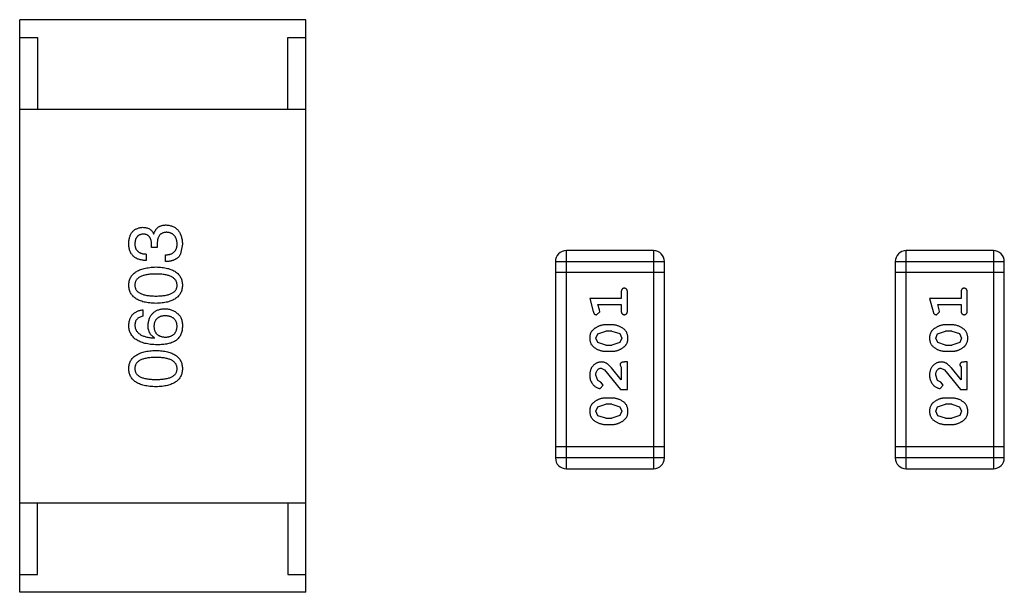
# Model space of a CAD drawing. Header units: inches. Extents: x 246 to 500, y -220 to -17.
# Tile 47 of 118: x 442.54 to 445.29, y -153.71 to -152.11. Entities that reach past the tile are written whole.
import ezdxf

# ---------------------------------------------------------------- set-up
doc = ezdxf.new("R2010")
doc.units = ezdxf.units.IN
doc.header["$LTSCALE"] = 1.21
doc.header["$MEASUREMENT"] = 0
doc.layers.get('0').update_dxf_attribs({"linetype": 'CONTINUOUS'})

msp = doc.modelspace()

# ---------------------------------------------------------------- linework, layer by layer
at = {"color": 7, "linetype": 'Continuous'}
for p, q in [((443.3399, -152.1085), (442.5399, -152.1085)), ((442.5399, -153.7085), (442.5399, -152.1085)), ((443.3399, -153.7085), (443.3399, -152.1085)), ((442.5399, -152.1585), (442.5899, -152.1585)), ((442.5899, -152.1585), (442.5899, -152.3585)), ((443.2899, -152.1585), (443.3399, -152.1585)), ((443.2899, -152.3585), (443.2899, -152.1585)), ((442.5399, -152.3585), (443.3399, -152.3585)), ((442.9144, -152.7066), (442.9153, -152.7066)), ((442.9087, -152.7452), (442.9087, -152.7353)), ((442.9243, -152.7452), (442.9087, -152.7452)), ((442.9243, -152.7361), (442.9243, -152.7452)), ((442.9948, -152.7353), (442.9898, -152.7624)), ((444.3119, -152.7538), (444.0681, -152.7538)), ((444.0681, -153.3634), (444.0681, -152.7538)), ((444.3119, -152.7538), (444.3119, -153.3634)), ((445.2619, -152.7538), (445.018, -152.7538)), ((445.018, -153.3634), (445.018, -152.7538)), ((445.2619, -152.7538), (445.2619, -153.3634)), ((442.8931, -152.7632), (442.8931, -152.7812)), ((442.9472, -152.7845), (442.9472, -152.7657)), ((444.0376, -152.7843), (444.3424, -152.7843)), ((444.0376, -152.7843), (444.0376, -153.3329)), ((444.3424, -153.3329), (444.3424, -152.7843)), ((444.9876, -152.7843), (445.2924, -152.7843)), ((444.9876, -152.7843), (444.9876, -153.3329)), ((445.2924, -153.3329), (445.2924, -152.7843)), ((444.3424, -152.8148), (444.0376, -152.8148)), ((445.2924, -152.8148), (444.9876, -152.8148)), ((444.2214, -152.8871), (444.1333, -152.8871)), ((444.1333, -152.8871), (444.1432, -152.9237)), ((444.2214, -152.8698), (444.2214, -152.8871)), ((444.2387, -152.9217), (444.2387, -152.8698)), ((445.1714, -152.8871), (445.0833, -152.8871)), ((445.0833, -152.8871), (445.0932, -152.9237)), ((445.1714, -152.8698), (445.1714, -152.8871)), ((445.1887, -152.9217), (445.1887, -152.8698)), ((442.8841, -152.9193), (442.8841, -152.9373)), ((444.1565, -152.9044), (444.2214, -152.9044)), ((444.1606, -152.9195), (444.1565, -152.9044)), ((444.1617, -152.9249), (444.1606, -152.9195)), ((444.2214, -152.9044), (444.2214, -152.9217)), ((445.1065, -152.9044), (445.1714, -152.9044)), ((445.1106, -152.9195), (445.1065, -152.9044)), ((445.1116, -152.9249), (445.1106, -152.9195)), ((445.1714, -152.9044), (445.1714, -152.9217)), ((444.1524, -152.9328), (444.1617, -152.9249)), ((445.1024, -152.9328), (445.1116, -152.9249)), ((444.1559, -152.9859), (444.1782, -152.9784)), ((444.1957, -152.9611), (444.178, -152.9611)), ((444.1954, -152.9784), (444.1782, -152.9784)), ((444.1954, -152.9784), (444.2172, -152.9856)), ((445.1059, -152.9859), (445.1282, -152.9784)), ((445.1457, -152.9611), (445.1279, -152.9611)), ((445.1454, -152.9784), (445.1282, -152.9784)), ((445.1454, -152.9784), (445.1672, -152.9856)), ((442.9161, -152.998), (442.9169, -152.9972)), ((444.1506, -152.9981), (444.1559, -152.9859)), ((444.1564, -153.0105), (444.1506, -152.9981)), ((444.2172, -152.9856), (444.223, -152.9979)), ((444.223, -152.9979), (444.2177, -153.0101)), ((445.1006, -152.9981), (445.1059, -152.9859)), ((445.1064, -153.0105), (445.1006, -152.9981)), ((445.1672, -152.9856), (445.173, -152.9979)), ((445.173, -152.9979), (445.1677, -153.0101)), ((444.1782, -153.0177), (444.1564, -153.0105)), ((444.1782, -153.0177), (444.1954, -153.0177)), ((444.2177, -153.0101), (444.1954, -153.0177)), ((445.1282, -153.0177), (445.1064, -153.0105)), ((445.1282, -153.0177), (445.1454, -153.0177)), ((445.1677, -153.0101), (445.1454, -153.0177)), ((444.178, -153.035), (444.1957, -153.035)), ((445.1279, -153.035), (445.1457, -153.035)), ((444.1652, -153.0822), (444.1749, -153.087)), ((444.1749, -153.087), (444.2199, -153.142)), ((444.2214, -153.1152), (444.1944, -153.0817)), ((444.2183, -153.0735), (444.2214, -153.0791)), ((444.2214, -153.0791), (444.2214, -153.1152)), ((444.2387, -153.0649), (444.2309, -153.0649)), ((444.2387, -153.142), (444.2387, -153.0649)), ((445.1152, -153.0822), (445.1249, -153.087)), ((445.1249, -153.087), (445.1698, -153.142)), ((445.1714, -153.1152), (445.1444, -153.0817)), ((445.1683, -153.0736), (445.1714, -153.0791)), ((445.1714, -153.0791), (445.1714, -153.1152)), ((445.1887, -153.0649), (445.1809, -153.0649)), ((445.1887, -153.142), (445.1887, -153.0649)), ((444.156, -153.1166), (444.1506, -153.1017)), ((444.1645, -153.1215), (444.156, -153.1166)), ((445.106, -153.1166), (445.1006, -153.1017)), ((445.1145, -153.1215), (445.106, -153.1166)), ((444.1627, -153.1388), (444.1711, -153.13)), ((444.1711, -153.13), (444.1645, -153.1215)), ((444.2199, -153.142), (444.2387, -153.142)), ((445.1126, -153.1388), (445.1211, -153.13)), ((445.1211, -153.13), (445.1145, -153.1215)), ((445.1698, -153.142), (445.1887, -153.142)), ((444.1957, -153.1656), (444.178, -153.1656)), ((445.1457, -153.1656), (445.1279, -153.1656)), ((444.1506, -153.2026), (444.1559, -153.1905)), ((444.1559, -153.1905), (444.1782, -153.1829)), ((444.1954, -153.1829), (444.1782, -153.1829)), ((444.1954, -153.1829), (444.2172, -153.1901)), ((444.2172, -153.1901), (444.223, -153.2024)), ((445.1006, -153.2026), (445.1059, -153.1905)), ((445.1059, -153.1905), (445.1282, -153.1829)), ((445.1454, -153.1829), (445.1282, -153.1829)), ((445.1454, -153.1829), (445.1672, -153.1901)), ((445.1672, -153.1901), (445.173, -153.2024)), ((444.1564, -153.215), (444.1506, -153.2026)), ((444.1782, -153.2222), (444.1564, -153.215)), ((444.1782, -153.2222), (444.1954, -153.2222)), ((444.2177, -153.2146), (444.1954, -153.2222)), ((444.223, -153.2024), (444.2177, -153.2146)), ((445.1064, -153.215), (445.1006, -153.2026)), ((445.1282, -153.2222), (445.1064, -153.215)), ((445.1282, -153.2222), (445.1454, -153.2222)), ((445.1677, -153.2146), (445.1454, -153.2222)), ((445.173, -153.2024), (445.1677, -153.2146)), ((444.178, -153.2395), (444.1957, -153.2395)), ((445.1279, -153.2395), (445.1457, -153.2395)), ((444.3424, -153.3024), (444.0376, -153.3024)), ((445.2924, -153.3024), (444.9876, -153.3024)), ((444.3424, -153.3329), (444.0376, -153.3329)), ((445.2924, -153.3329), (444.9876, -153.3329)), ((444.0681, -153.3634), (444.3119, -153.3634)), ((445.018, -153.3634), (445.2619, -153.3634)), ((442.5399, -153.4585), (443.3399, -153.4585)), ((442.5899, -153.6585), (442.5899, -153.4585)), ((443.2899, -153.4585), (443.2899, -153.6585)), ((442.5399, -153.6585), (442.5899, -153.6585)), ((443.2899, -153.6585), (443.3399, -153.6585)), ((443.3399, -153.7085), (442.5399, -153.7085))]:
    msp.add_line(p, q, dxfattribs=at)
for centre, start, end in [((444.0681, -152.7843), 89.9999, 179.9999), ((444.3119, -152.7843), 359.9999, 89.9999), ((445.018, -152.7843), 89.9999, 179.9999), ((445.2619, -152.7843), 359.9999, 89.9999), ((444.0681, -153.3329), 179.9999, 269.9999), ((444.3119, -153.3329), 269.9999, 359.9999), ((445.018, -153.3329), 179.9999, 269.9999), ((445.2619, -153.3329), 269.9999, 359.9999)]:
    msp.add_arc(centre, 0.0305, start, end, dxfattribs=at)
for points, knots in [([(442.8448, -152.7337), (442.8448, -152.732), (442.845, -152.7286), (442.8457, -152.7237), (442.8465, -152.7192), (442.8477, -152.7149), (442.8491, -152.711), (442.8509, -152.7074), (442.8529, -152.7041), (442.8551, -152.7011), (442.8577, -152.6984), (442.8606, -152.696), (442.8637, -152.694), (442.8671, -152.6923), (442.8707, -152.6909), (442.8747, -152.6898), (442.8789, -152.689), (442.8818, -152.6887), (442.8833, -152.6886)], [0, 0, 0, 0, 0.077845, 0.151584, 0.221397, 0.287366, 0.350104, 0.410398, 0.467998, 0.524388, 0.579979, 0.635152, 0.690917, 0.747936, 0.806661, 0.867861, 0.932479, 1, 1, 1, 1]), ([(442.8833, -152.6886), (442.8851, -152.6886), (442.8887, -152.6887), (442.8938, -152.6896), (442.8984, -152.691), (442.9026, -152.693), (442.9063, -152.6956), (442.9095, -152.6987), (442.9123, -152.7024), (442.9137, -152.7052), (442.9144, -152.7066)], [0, 0, 0, 0, 0.143686, 0.277942, 0.40333, 0.521785, 0.638573, 0.755208, 0.874773, 1, 1, 1, 1]), ([(442.9153, -152.7066), (442.9156, -152.7056), (442.9162, -152.7037), (442.9173, -152.7009), (442.9186, -152.6983), (442.9201, -152.6959), (442.9217, -152.6937), (442.9234, -152.6916), (442.9253, -152.6898), (442.9273, -152.6881), (442.9295, -152.6867), (442.9318, -152.6855), (442.9343, -152.6844), (442.937, -152.6836), (442.9397, -152.6828), (442.9426, -152.6824), (442.9457, -152.6821), (442.9478, -152.6821), (442.9489, -152.682)], [0, 0, 0, 0, 0.069445, 0.136039, 0.200011, 0.261745, 0.322328, 0.381403, 0.438864, 0.496655, 0.554398, 0.612391, 0.672266, 0.733005, 0.79604, 0.861293, 0.928785, 1, 1, 1, 1]), ([(442.9513, -152.7025), (442.9502, -152.7026), (442.9481, -152.7026), (442.945, -152.703), (442.9422, -152.7037), (442.9395, -152.7046), (442.937, -152.7058), (442.9348, -152.7072), (442.9328, -152.7089), (442.931, -152.7109), (442.9294, -152.7132), (442.928, -152.7157), (442.9268, -152.7185), (442.9259, -152.7215), (442.9251, -152.7248), (442.9247, -152.7283), (442.9243, -152.7322), (442.9243, -152.7348), (442.9243, -152.7361)], [0, 0, 0, 0, 0.066518, 0.129194, 0.188613, 0.245254, 0.300032, 0.353805, 0.407079, 0.461108, 0.516272, 0.574141, 0.634837, 0.699275, 0.767504, 0.840272, 0.917505, 1, 1, 1, 1]), ([(442.9489, -152.682), (442.9507, -152.6822), (442.9542, -152.6824), (442.9592, -152.6833), (442.9639, -152.6846), (442.9683, -152.6862), (442.9724, -152.6882), (442.9761, -152.6906), (442.9795, -152.6934), (442.9826, -152.6965), (442.9853, -152.7001), (442.9876, -152.704), (442.9897, -152.7083), (442.9914, -152.713), (442.9927, -152.718), (442.9938, -152.7235), (442.9945, -152.7293), (442.9947, -152.7333), (442.9948, -152.7353)], [0, 0, 0, 0, 0.068236, 0.132937, 0.194125, 0.253174, 0.310181, 0.365986, 0.421096, 0.476216, 0.532352, 0.590232, 0.649824, 0.71274, 0.778406, 0.848058, 0.921922, 1, 1, 1, 1]), ([(442.98, -152.7345), (442.9799, -152.7333), (442.9798, -152.7309), (442.9792, -152.7274), (442.9785, -152.7242), (442.9777, -152.7212), (442.9766, -152.7184), (442.9753, -152.7158), (442.9738, -152.7134), (442.9721, -152.7113), (442.9701, -152.7094), (442.9681, -152.7077), (442.9657, -152.7063), (442.9632, -152.7051), (442.9606, -152.7041), (442.9577, -152.7033), (442.9546, -152.7028), (442.9524, -152.7026), (442.9513, -152.7025)], [0, 0, 0, 0, 0.076694, 0.149502, 0.218019, 0.283183, 0.345589, 0.405199, 0.462852, 0.519478, 0.575313, 0.630559, 0.687006, 0.744638, 0.804006, 0.866059, 0.931486, 1, 1, 1, 1]), ([(442.8849, -152.7075), (442.884, -152.7075), (442.8823, -152.7077), (442.8798, -152.7082), (442.8774, -152.7089), (442.8752, -152.7097), (442.8732, -152.7107), (442.8713, -152.712), (442.8696, -152.7134), (442.8681, -152.715), (442.8667, -152.7168), (442.8655, -152.7188), (442.8645, -152.7209), (442.8637, -152.7233), (442.863, -152.7259), (442.8625, -152.7286), (442.8621, -152.7315), (442.862, -152.7335), (442.862, -152.7345)], [0, 0, 0, 0, 0.067655, 0.132224, 0.194132, 0.253145, 0.309858, 0.366002, 0.421361, 0.47702, 0.532632, 0.590536, 0.65067, 0.713258, 0.779588, 0.848803, 0.921949, 1, 1, 1, 1]), ([(442.9087, -152.7353), (442.9087, -152.7342), (442.9086, -152.7321), (442.9082, -152.729), (442.9076, -152.7261), (442.907, -152.7235), (442.9061, -152.721), (442.905, -152.7187), (442.9038, -152.7167), (442.9024, -152.7148), (442.9008, -152.7132), (442.899, -152.7117), (442.8971, -152.7105), (442.895, -152.7094), (442.8927, -152.7086), (442.8903, -152.708), (442.8877, -152.7076), (442.8859, -152.7075), (442.8849, -152.7075)], [0, 0, 0, 0, 0.079415, 0.154091, 0.22508, 0.29186, 0.355026, 0.415127, 0.472418, 0.528511, 0.583551, 0.638361, 0.693547, 0.750023, 0.807857, 0.868401, 0.932259, 1, 1, 1, 1]), ([(442.8931, -152.7812), (442.8912, -152.7812), (442.8875, -152.781), (442.8821, -152.7804), (442.877, -152.7794), (442.8723, -152.7781), (442.868, -152.7763), (442.864, -152.7742), (442.8604, -152.7718), (442.8572, -152.769), (442.8543, -152.7658), (442.8519, -152.7623), (442.8497, -152.7584), (442.848, -152.7541), (442.8466, -152.7495), (442.8456, -152.7445), (442.8449, -152.7392), (442.8448, -152.7356), (442.8448, -152.7337)], [0, 0, 0, 0, 0.074804, 0.144899, 0.211458, 0.274554, 0.334363, 0.392059, 0.448123, 0.503024, 0.558154, 0.613471, 0.670844, 0.729926, 0.792003, 0.857405, 0.926768, 1, 1, 1, 1]), ([(442.862, -152.7345), (442.862, -152.7356), (442.862, -152.7378), (442.8624, -152.741), (442.863, -152.744), (442.8639, -152.7467), (442.8649, -152.7493), (442.8663, -152.7516), (442.8679, -152.7538), (442.8697, -152.7557), (442.8718, -152.7574), (442.8742, -152.7588), (442.8767, -152.7601), (442.8795, -152.7612), (442.8826, -152.762), (442.8859, -152.7626), (442.8894, -152.763), (442.8919, -152.7631), (442.8931, -152.7632)], [0, 0, 0, 0, 0.069877, 0.136363, 0.198671, 0.257968, 0.315462, 0.370709, 0.425568, 0.479847, 0.535753, 0.592303, 0.651386, 0.713311, 0.778642, 0.84836, 0.921866, 1, 1, 1, 1]), ([(442.9472, -152.7657), (442.9485, -152.7656), (442.9511, -152.7655), (442.9548, -152.765), (442.9583, -152.7644), (442.9615, -152.7635), (442.9645, -152.7623), (442.9672, -152.7609), (442.9696, -152.7593), (442.9719, -152.7575), (442.9738, -152.7554), (442.9755, -152.7531), (442.9769, -152.7506), (442.978, -152.7478), (442.9789, -152.7448), (442.9795, -152.7416), (442.98, -152.7381), (442.98, -152.7357), (442.98, -152.7345)], [0, 0, 0, 0, 0.07723, 0.149593, 0.217944, 0.282232, 0.34411, 0.402297, 0.458791, 0.513966, 0.568538, 0.623291, 0.679957, 0.737243, 0.798142, 0.86118, 0.928728, 1, 1, 1, 1]), ([(442.9898, -152.7624), (442.9894, -152.7632), (442.9886, -152.765), (442.9871, -152.7674), (442.9854, -152.7697), (442.9835, -152.7718), (442.9815, -152.7737), (442.9793, -152.7755), (442.9768, -152.7771), (442.9743, -152.7786), (442.9715, -152.7799), (442.9686, -152.7811), (442.9654, -152.782), (442.9621, -152.7828), (442.9587, -152.7835), (442.955, -152.784), (442.9512, -152.7844), (442.9486, -152.7845), (442.9472, -152.7845)], [0, 0, 0, 0, 0.056906, 0.113264, 0.168825, 0.223843, 0.279195, 0.335267, 0.392098, 0.450414, 0.51054, 0.572219, 0.636652, 0.703156, 0.773102, 0.845505, 0.921063, 1, 1, 1, 1]), ([(442.8448, -152.8503), (442.8449, -152.8483), (442.8451, -152.8445), (442.8462, -152.8389), (442.8478, -152.8337), (442.85, -152.8289), (442.8528, -152.8244), (442.8562, -152.8203), (442.8601, -152.8166), (442.8647, -152.8132), (442.8697, -152.8102), (442.8754, -152.8076), (442.8816, -152.8053), (442.8884, -152.8034), (442.8957, -152.8019), (442.9036, -152.8007), (442.9121, -152.7998), (442.918, -152.7996), (442.921, -152.7994)], [0, 0, 0, 0, 0.057415, 0.112361, 0.16496, 0.216437, 0.267441, 0.318839, 0.371478, 0.426325, 0.483626, 0.544235, 0.608673, 0.677374, 0.750405, 0.828394, 0.911525, 1, 1, 1, 1]), ([(442.921, -152.7994), (442.9239, -152.7995), (442.9297, -152.7997), (442.9379, -152.8005), (442.9457, -152.8016), (442.9528, -152.8031), (442.9594, -152.805), (442.9655, -152.8072), (442.971, -152.8098), (442.9759, -152.8128), (442.9803, -152.8162), (442.9841, -152.8199), (442.9873, -152.8241), (442.99, -152.8286), (442.992, -152.8335), (442.9936, -152.8388), (442.9945, -152.8444), (442.9947, -152.8483), (442.9948, -152.8503)], [0, 0, 0, 0, 0.08769, 0.170218, 0.24749, 0.319818, 0.387758, 0.451391, 0.511445, 0.568185, 0.622681, 0.67526, 0.726746, 0.778428, 0.830764, 0.884397, 0.940866, 1, 1, 1, 1]), ([(442.921, -152.8191), (442.9186, -152.8191), (442.914, -152.8192), (442.9073, -152.8195), (442.9011, -152.8201), (442.8953, -152.821), (442.89, -152.8221), (442.8851, -152.8234), (442.8807, -152.825), (442.8768, -152.8268), (442.8733, -152.8289), (442.8703, -152.8312), (442.8677, -152.8338), (442.8656, -152.8366), (442.864, -152.8397), (442.8628, -152.843), (442.8621, -152.8465), (442.862, -152.849), (442.862, -152.8503)], [0, 0, 0, 0, 0.095719, 0.185854, 0.269738, 0.347952, 0.420315, 0.487894, 0.550245, 0.608186, 0.662454, 0.713283, 0.761375, 0.808209, 0.854301, 0.901312, 0.949396, 1, 1, 1, 1]), ([(442.98, -152.8503), (442.9799, -152.849), (442.9798, -152.8465), (442.979, -152.843), (442.9778, -152.8397), (442.9761, -152.8366), (442.9739, -152.8337), (442.9713, -152.8312), (442.9683, -152.8289), (442.9648, -152.8268), (442.9609, -152.825), (442.9565, -152.8234), (442.9517, -152.8221), (442.9464, -152.821), (442.9407, -152.8201), (442.9345, -152.8195), (442.9279, -152.8192), (442.9233, -152.8191), (442.921, -152.8191)], [0, 0, 0, 0, 0.050879, 0.099377, 0.146973, 0.193618, 0.240619, 0.289461, 0.34047, 0.395283, 0.453059, 0.515633, 0.582666, 0.655287, 0.732971, 0.815933, 0.905166, 1, 1, 1, 1]), ([(442.921, -152.9011), (442.9179, -152.901), (442.912, -152.9008), (442.9035, -152.9), (442.8955, -152.8989), (442.8881, -152.8974), (442.8813, -152.8955), (442.875, -152.8933), (442.8693, -152.8907), (442.8643, -152.8877), (442.8597, -152.8843), (442.8558, -152.8806), (442.8525, -152.8764), (442.8497, -152.8719), (442.8476, -152.867), (442.846, -152.8618), (442.845, -152.8561), (442.8449, -152.8522), (442.8448, -152.8503)], [0, 0, 0, 0, 0.088823, 0.172287, 0.250296, 0.323438, 0.392244, 0.456221, 0.516635, 0.573871, 0.628, 0.680335, 0.731489, 0.782557, 0.834044, 0.886738, 0.942089, 1, 1, 1, 1]), ([(442.862, -152.8503), (442.862, -152.8515), (442.8621, -152.8539), (442.8628, -152.8574), (442.864, -152.8606), (442.8656, -152.8636), (442.8677, -152.8663), (442.8703, -152.8689), (442.8733, -152.8711), (442.8768, -152.8731), (442.8807, -152.8749), (442.8851, -152.8764), (442.89, -152.8777), (442.8953, -152.8788), (442.9011, -152.8796), (442.9073, -152.8801), (442.914, -152.8805), (442.9186, -152.8806), (442.921, -152.8806)], [0, 0, 0, 0, 0.049764, 0.097007, 0.143217, 0.188577, 0.235116, 0.282997, 0.333719, 0.387776, 0.445989, 0.508679, 0.576563, 0.649481, 0.728235, 0.812722, 0.903548, 1, 1, 1, 1]), ([(442.921, -152.8806), (442.9234, -152.8806), (442.928, -152.8805), (442.9347, -152.8801), (442.9409, -152.8796), (442.9467, -152.8788), (442.952, -152.8777), (442.9569, -152.8764), (442.9613, -152.8749), (442.9652, -152.8731), (442.9687, -152.8711), (442.9717, -152.8689), (442.9743, -152.8663), (442.9764, -152.8636), (442.978, -152.8606), (442.9792, -152.8574), (442.9799, -152.8539), (442.98, -152.8515), (442.98, -152.8503)], [0, 0, 0, 0, 0.096457, 0.187288, 0.27178, 0.350132, 0.423455, 0.491343, 0.554037, 0.612253, 0.666313, 0.717038, 0.764921, 0.811214, 0.856775, 0.902988, 0.950234, 1, 1, 1, 1]), ([(442.9948, -152.8503), (442.9947, -152.8522), (442.9945, -152.8561), (442.9936, -152.8618), (442.992, -152.867), (442.99, -152.8719), (442.9873, -152.8764), (442.9841, -152.8806), (442.9803, -152.8843), (442.9759, -152.8877), (442.971, -152.8907), (442.9655, -152.8933), (442.9594, -152.8955), (442.9528, -152.8974), (442.9457, -152.8989), (442.9379, -152.9), (442.9297, -152.9008), (442.9239, -152.901), (442.921, -152.9011)], [0, 0, 0, 0, 0.059135, 0.115606, 0.169241, 0.221578, 0.273261, 0.324749, 0.377329, 0.431642, 0.488541, 0.548597, 0.612232, 0.680174, 0.752504, 0.829777, 0.912307, 1, 1, 1, 1]), ([(444.2301, -152.8588), (444.2295, -152.8588), (444.2283, -152.8589), (444.2266, -152.8594), (444.2251, -152.8603), (444.2238, -152.8614), (444.2227, -152.863), (444.222, -152.8649), (444.2215, -152.8672), (444.2215, -152.8689), (444.2214, -152.8698)], [0, 0, 0, 0, 0.11517, 0.223509, 0.328254, 0.438012, 0.553651, 0.682263, 0.830856, 1, 1, 1, 1]), ([(444.2387, -152.8698), (444.2387, -152.8689), (444.2387, -152.8672), (444.2382, -152.8649), (444.2375, -152.863), (444.2364, -152.8614), (444.2351, -152.8602), (444.2336, -152.8594), (444.2319, -152.8589), (444.2307, -152.8588), (444.2301, -152.8588)], [0, 0, 0, 0, 0.169012, 0.317488, 0.445429, 0.560977, 0.67065, 0.776666, 0.88492, 1, 1, 1, 1]), ([(445.1801, -152.8588), (445.1795, -152.8588), (445.1783, -152.8589), (445.1766, -152.8594), (445.1751, -152.8603), (445.1738, -152.8614), (445.1727, -152.863), (445.1719, -152.8649), (445.1715, -152.8672), (445.1714, -152.8689), (445.1714, -152.8698)], [0, 0, 0, 0, 0.11517, 0.223509, 0.328254, 0.438012, 0.553651, 0.682263, 0.830856, 1, 1, 1, 1]), ([(445.1887, -152.8698), (445.1887, -152.8689), (445.1887, -152.8672), (445.1882, -152.8649), (445.1875, -152.863), (445.1864, -152.8614), (445.1851, -152.8602), (445.1836, -152.8594), (445.1819, -152.8589), (445.1807, -152.8588), (445.1801, -152.8588)], [0, 0, 0, 0, 0.169012, 0.317488, 0.445429, 0.560977, 0.67065, 0.776666, 0.88492, 1, 1, 1, 1]), ([(442.8448, -152.9627), (442.8449, -152.9611), (442.8452, -152.958), (442.8458, -152.9535), (442.8468, -152.9493), (442.8481, -152.9453), (442.8496, -152.9416), (442.8514, -152.9382), (442.8534, -152.935), (442.8558, -152.9321), (442.8584, -152.9296), (442.8613, -152.9273), (442.8644, -152.9252), (442.8678, -152.9235), (442.8715, -152.922), (442.8755, -152.9208), (442.8797, -152.9198), (442.8826, -152.9195), (442.8841, -152.9193)], [0, 0, 0, 0, 0.073784, 0.144317, 0.211047, 0.274818, 0.336501, 0.395724, 0.453465, 0.510016, 0.566585, 0.622844, 0.680328, 0.739335, 0.800408, 0.863904, 0.93053, 1, 1, 1, 1]), ([(442.8989, -152.9627), (442.899, -152.9609), (442.8994, -152.9574), (442.9002, -152.9522), (442.9014, -152.9474), (442.9029, -152.9429), (442.9048, -152.9388), (442.9069, -152.935), (442.9094, -152.9316), (442.9121, -152.9285), (442.9152, -152.9257), (442.9186, -152.9233), (442.9224, -152.9212), (442.9264, -152.9194), (442.9308, -152.9181), (442.9354, -152.917), (442.9404, -152.9163), (442.9438, -152.9161), (442.9456, -152.916)], [0, 0, 0, 0, 0.074228, 0.144548, 0.211288, 0.274576, 0.335162, 0.393915, 0.450599, 0.506657, 0.562409, 0.618617, 0.676096, 0.735061, 0.79654, 0.860906, 0.928473, 1, 1, 1, 1]), ([(442.9456, -152.916), (442.9473, -152.9161), (442.9508, -152.9162), (442.9559, -152.9168), (442.9608, -152.918), (442.9655, -152.9196), (442.97, -152.9217), (442.9744, -152.9242), (442.9786, -152.9273), (442.9812, -152.9296), (442.9825, -152.9308)], [0, 0, 0, 0, 0.12904, 0.253809, 0.377066, 0.499122, 0.621469, 0.744665, 0.870607, 1, 1, 1, 1]), ([(444.1432, -152.9237), (444.1435, -152.9246), (444.144, -152.9261), (444.1448, -152.9282), (444.1457, -152.9298), (444.1467, -152.931), (444.1479, -152.9318), (444.1493, -152.9324), (444.1508, -152.9327), (444.1518, -152.9327), (444.1524, -152.9328)], [0, 0, 0, 0, 0.187321, 0.344927, 0.475328, 0.579604, 0.674244, 0.773631, 0.882025, 1, 1, 1, 1]), ([(444.2214, -152.9217), (444.2215, -152.9226), (444.2215, -152.9243), (444.222, -152.9266), (444.2227, -152.9286), (444.2238, -152.9302), (444.2251, -152.9313), (444.2266, -152.9322), (444.2283, -152.9327), (444.2295, -152.9327), (444.2301, -152.9328)], [0, 0, 0, 0, 0.169102, 0.317658, 0.446239, 0.563118, 0.671828, 0.776546, 0.884858, 1, 1, 1, 1]), ([(444.2301, -152.9328), (444.2307, -152.9327), (444.2319, -152.9327), (444.2336, -152.9321), (444.2351, -152.9313), (444.2364, -152.9302), (444.2375, -152.9286), (444.2382, -152.9266), (444.2387, -152.9243), (444.2387, -152.9226), (444.2387, -152.9217)], [0, 0, 0, 0, 0.115051, 0.223278, 0.329269, 0.437893, 0.554681, 0.682591, 0.83103, 1, 1, 1, 1]), ([(445.0932, -152.9237), (445.0935, -152.9246), (445.0939, -152.9261), (445.0948, -152.9282), (445.0957, -152.9298), (445.0967, -152.931), (445.0979, -152.9318), (445.0992, -152.9324), (445.1007, -152.9327), (445.1018, -152.9327), (445.1024, -152.9328)], [0, 0, 0, 0, 0.187321, 0.344927, 0.475328, 0.579604, 0.674244, 0.773631, 0.882025, 1, 1, 1, 1]), ([(445.1714, -152.9217), (445.1714, -152.9226), (445.1715, -152.9243), (445.1719, -152.9266), (445.1727, -152.9286), (445.1738, -152.9302), (445.1751, -152.9313), (445.1766, -152.9322), (445.1783, -152.9327), (445.1795, -152.9327), (445.1801, -152.9328)], [0, 0, 0, 0, 0.169102, 0.317658, 0.446239, 0.563118, 0.671828, 0.776546, 0.884858, 1, 1, 1, 1]), ([(445.1801, -152.9328), (445.1807, -152.9327), (445.1819, -152.9327), (445.1836, -152.9321), (445.1851, -152.9313), (445.1864, -152.9302), (445.1875, -152.9286), (445.1882, -152.9266), (445.1887, -152.9243), (445.1887, -152.9226), (445.1887, -152.9217)], [0, 0, 0, 0, 0.115051, 0.223278, 0.329269, 0.437893, 0.554681, 0.682591, 0.83103, 1, 1, 1, 1]), ([(442.8841, -152.9373), (442.8824, -152.9377), (442.879, -152.9384), (442.8745, -152.9403), (442.8706, -152.9427), (442.8674, -152.9456), (442.8649, -152.9491), (442.8632, -152.9532), (442.8621, -152.9578), (442.862, -152.961), (442.862, -152.9627)], [0, 0, 0, 0, 0.1439, 0.274233, 0.394478, 0.509388, 0.621911, 0.738504, 0.863414, 1, 1, 1, 1]), ([(442.9464, -152.9357), (442.9452, -152.9358), (442.9428, -152.9359), (442.9393, -152.9364), (442.9361, -152.9372), (442.9331, -152.9381), (442.9303, -152.9392), (442.9278, -152.9405), (442.9255, -152.9421), (442.9234, -152.9438), (442.9216, -152.9458), (442.92, -152.948), (442.9186, -152.9504), (442.9174, -152.9529), (442.9165, -152.9557), (442.9159, -152.9587), (442.9154, -152.9619), (442.9153, -152.9641), (442.9153, -152.9652)], [0, 0, 0, 0, 0.076288, 0.14871, 0.216387, 0.281386, 0.342528, 0.402111, 0.4591, 0.514852, 0.569974, 0.625644, 0.682226, 0.740156, 0.800362, 0.863471, 0.930116, 1, 1, 1, 1]), ([(442.98, -152.9644), (442.9799, -152.9633), (442.9797, -152.9611), (442.9792, -152.958), (442.9784, -152.9551), (442.9774, -152.9524), (442.9761, -152.9499), (442.9746, -152.9476), (442.9728, -152.9455), (442.9708, -152.9436), (442.9686, -152.9419), (442.9661, -152.9404), (442.9634, -152.9391), (442.9605, -152.938), (442.9573, -152.9372), (442.9539, -152.9365), (442.9502, -152.9359), (442.9477, -152.9358), (442.9464, -152.9357)], [0, 0, 0, 0, 0.066682, 0.130303, 0.190802, 0.248749, 0.30534, 0.361219, 0.415721, 0.471765, 0.528279, 0.586428, 0.64659, 0.710143, 0.776461, 0.846692, 0.921137, 1, 1, 1, 1]), ([(442.9825, -152.9308), (442.9835, -152.9317), (442.9857, -152.9336), (442.9882, -152.9371), (442.9905, -152.941), (442.9922, -152.9454), (442.9935, -152.9503), (442.9944, -152.9556), (442.9949, -152.9615), (442.9948, -152.9655), (442.9948, -152.9677)], [0, 0, 0, 0, 0.105033, 0.21147, 0.321511, 0.438526, 0.563605, 0.698055, 0.843218, 1, 1, 1, 1]), ([(442.9243, -153.0168), (442.9211, -153.0167), (442.915, -153.0166), (442.9062, -153.0157), (442.8979, -153.0146), (442.8902, -153.0129), (442.8831, -153.011), (442.8767, -153.0086), (442.8708, -153.0058), (442.8655, -153.0026), (442.8608, -152.9991), (442.8567, -152.995), (442.8531, -152.9906), (442.8502, -152.9858), (442.8479, -152.9806), (442.8462, -152.975), (442.8451, -152.969), (442.8449, -152.9649), (442.8448, -152.9627)], [0, 0, 0, 0, 0.087517, 0.169686, 0.246944, 0.319347, 0.387088, 0.450961, 0.511075, 0.567974, 0.622351, 0.675039, 0.726853, 0.778688, 0.83093, 0.884738, 0.941043, 1, 1, 1, 1]), ([(442.862, -152.9627), (442.8621, -152.964), (442.8623, -152.9666), (442.8631, -152.9703), (442.8643, -152.9737), (442.8659, -152.9769), (442.8679, -152.98), (442.8703, -152.9828), (442.8732, -152.9853), (442.8763, -152.9876), (442.8799, -152.9897), (442.8839, -152.9916), (442.8883, -152.9932), (442.8931, -152.9946), (442.8983, -152.9958), (442.9039, -152.9968), (442.9098, -152.9975), (442.914, -152.9978), (442.9161, -152.998)], [0, 0, 0, 0, 0.054741, 0.107075, 0.158339, 0.208382, 0.258772, 0.310045, 0.362765, 0.417822, 0.475982, 0.537466, 0.602901, 0.673037, 0.747247, 0.826291, 0.910782, 1, 1, 1, 1]), ([(442.9169, -152.9972), (442.9155, -152.9963), (442.9126, -152.9946), (442.9089, -152.9914), (442.9058, -152.9878), (442.9032, -152.9837), (442.9013, -152.9791), (442.8999, -152.974), (442.899, -152.9685), (442.8989, -152.9647), (442.8989, -152.9627)], [0, 0, 0, 0, 0.122276, 0.239997, 0.35611, 0.473903, 0.59404, 0.720428, 0.855383, 1, 1, 1, 1]), ([(442.9153, -152.9652), (442.9153, -152.9664), (442.9154, -152.9686), (442.9159, -152.9719), (442.9166, -152.975), (442.9175, -152.9778), (442.9186, -152.9805), (442.9201, -152.9829), (442.9217, -152.9851), (442.9236, -152.9871), (442.9257, -152.989), (442.9281, -152.9905), (442.9307, -152.9919), (442.9336, -152.9931), (442.9366, -152.994), (442.94, -152.9948), (442.9435, -152.9953), (442.946, -152.9954), (442.9472, -152.9955)], [0, 0, 0, 0, 0.070453, 0.136523, 0.199866, 0.260392, 0.318446, 0.374657, 0.430182, 0.485556, 0.541071, 0.598396, 0.657208, 0.718642, 0.783247, 0.851631, 0.923928, 1, 1, 1, 1]), ([(442.9472, -152.9955), (442.9485, -152.9954), (442.951, -152.9953), (442.9547, -152.9947), (442.9581, -152.994), (442.9612, -152.993), (442.9641, -152.9919), (442.9668, -152.9904), (442.9693, -152.9888), (442.9714, -152.9869), (442.9734, -152.9849), (442.975, -152.9826), (442.9765, -152.9801), (442.9777, -152.9774), (442.9787, -152.9744), (442.9794, -152.9713), (442.9799, -152.9679), (442.98, -152.9656), (442.98, -152.9644)], [0, 0, 0, 0, 0.076467, 0.148148, 0.216496, 0.280559, 0.342274, 0.401168, 0.458322, 0.514073, 0.569257, 0.62465, 0.68124, 0.739113, 0.799947, 0.862804, 0.929597, 1, 1, 1, 1]), ([(442.9948, -152.9677), (442.9946, -152.9697), (442.9944, -152.9737), (442.9933, -152.9795), (442.9917, -152.985), (442.9895, -152.99), (442.9868, -152.9947), (442.9834, -152.9989), (442.9796, -153.0029), (442.9766, -153.0051), (442.9751, -153.0062)], [0, 0, 0, 0, 0.137449, 0.267856, 0.393219, 0.514735, 0.63397, 0.753734, 0.874967, 1, 1, 1, 1]), ([(444.178, -152.9611), (444.1769, -152.9611), (444.1747, -152.9611), (444.1715, -152.9614), (444.1684, -152.962), (444.1653, -152.9626), (444.1623, -152.9635), (444.1592, -152.9647), (444.1563, -152.966), (444.1534, -152.9675), (444.1507, -152.9691), (444.1481, -152.9707), (444.1458, -152.9723), (444.1437, -152.974), (444.1418, -152.9757), (444.1402, -152.9774), (444.1388, -152.9792), (444.1372, -152.9815), (444.1356, -152.9847), (444.1343, -152.9889), (444.1335, -152.9934), (444.1334, -152.9966), (444.1333, -152.9982)], [0, 0, 0, 0, 0.049855, 0.099516, 0.148482, 0.19758, 0.246804, 0.296268, 0.346517, 0.397047, 0.446826, 0.49336, 0.537801, 0.579207, 0.617974, 0.654833, 0.689171, 0.722088, 0.786392, 0.853518, 0.924186, 1, 1, 1, 1]), ([(444.2403, -152.998), (444.2403, -152.9965), (444.2402, -152.9937), (444.2395, -152.9896), (444.2384, -152.9858), (444.2368, -152.9822), (444.2348, -152.9789), (444.2322, -152.9758), (444.2293, -152.973), (444.2259, -152.9706), (444.2223, -152.9684), (444.2186, -152.9664), (444.2149, -152.9648), (444.2112, -152.9634), (444.2073, -152.9624), (444.2035, -152.9616), (444.1996, -152.9612), (444.197, -152.9611), (444.1957, -152.9611)], [0, 0, 0, 0, 0.067217, 0.131051, 0.19272, 0.252824, 0.312745, 0.373449, 0.436041, 0.501494, 0.567761, 0.632087, 0.695096, 0.757109, 0.817993, 0.878657, 0.939311, 1, 1, 1, 1]), ([(445.1279, -152.9611), (445.1269, -152.9611), (445.1247, -152.9611), (445.1215, -152.9614), (445.1184, -152.962), (445.1153, -152.9626), (445.1122, -152.9635), (445.1092, -152.9647), (445.1063, -152.966), (445.1034, -152.9675), (445.1007, -152.9691), (445.0981, -152.9707), (445.0958, -152.9723), (445.0937, -152.974), (445.0918, -152.9757), (445.0902, -152.9774), (445.0887, -152.9792), (445.0872, -152.9815), (445.0856, -152.9847), (445.0843, -152.9889), (445.0835, -152.9934), (445.0834, -152.9966), (445.0833, -152.9982)], [0, 0, 0, 0, 0.049855, 0.099516, 0.148482, 0.19758, 0.246804, 0.296268, 0.346517, 0.397047, 0.446826, 0.49336, 0.537801, 0.579207, 0.617974, 0.654833, 0.689171, 0.722088, 0.786392, 0.853518, 0.924186, 1, 1, 1, 1]), ([(445.1903, -152.998), (445.1903, -152.9965), (445.1902, -152.9937), (445.1895, -152.9896), (445.1884, -152.9858), (445.1868, -152.9822), (445.1847, -152.9789), (445.1822, -152.9758), (445.1793, -152.973), (445.1759, -152.9706), (445.1723, -152.9684), (445.1686, -152.9664), (445.1649, -152.9648), (445.1611, -152.9634), (445.1573, -152.9624), (445.1535, -152.9616), (445.1496, -152.9612), (445.147, -152.9611), (445.1457, -152.9611)], [0, 0, 0, 0, 0.067217, 0.131051, 0.19272, 0.252824, 0.312745, 0.373449, 0.436041, 0.501494, 0.567761, 0.632087, 0.695096, 0.757109, 0.817993, 0.878657, 0.939311, 1, 1, 1, 1]), ([(442.9751, -153.0062), (442.9735, -153.007), (442.9703, -153.0088), (442.9651, -153.011), (442.9594, -153.0128), (442.9533, -153.0142), (442.9467, -153.0154), (442.9396, -153.0162), (442.9321, -153.0168), (442.9269, -153.0168), (442.9243, -153.0168)], [0, 0, 0, 0, 0.101889, 0.209155, 0.322694, 0.442863, 0.569758, 0.70479, 0.848502, 1, 1, 1, 1]), ([(444.1333, -152.9982), (444.1334, -152.9996), (444.1335, -153.0025), (444.1342, -153.0065), (444.1353, -153.0104), (444.1369, -153.014), (444.1389, -153.0172), (444.1414, -153.0203), (444.1444, -153.0231), (444.1478, -153.0255), (444.1514, -153.0278), (444.1551, -153.0297), (444.1588, -153.0313), (444.1626, -153.0327), (444.1663, -153.0337), (444.1702, -153.0345), (444.1741, -153.0349), (444.1767, -153.035), (444.178, -153.035)], [0, 0, 0, 0, 0.06692, 0.130834, 0.19258, 0.252759, 0.312631, 0.373411, 0.436359, 0.501894, 0.568244, 0.632472, 0.69556, 0.757163, 0.818592, 0.878885, 0.939235, 1, 1, 1, 1]), ([(444.1957, -153.035), (444.1968, -153.035), (444.1989, -153.035), (444.2021, -153.0346), (444.2052, -153.0342), (444.2083, -153.0335), (444.2114, -153.0326), (444.2143, -153.0315), (444.2173, -153.0302), (444.2202, -153.0287), (444.2229, -153.0271), (444.2255, -153.0255), (444.2278, -153.0239), (444.2299, -153.0222), (444.2317, -153.0205), (444.2334, -153.0188), (444.2348, -153.0171), (444.2364, -153.0147), (444.238, -153.0116), (444.2393, -153.0074), (444.2402, -153.0028), (444.2403, -152.9996), (444.2403, -152.998)], [0, 0, 0, 0, 0.049886, 0.09882, 0.148132, 0.19689, 0.246038, 0.295176, 0.345305, 0.395692, 0.445312, 0.491875, 0.535813, 0.577009, 0.616081, 0.652689, 0.687585, 0.720206, 0.785062, 0.85223, 0.923759, 1, 1, 1, 1]), ([(445.0833, -152.9982), (445.0834, -152.9996), (445.0834, -153.0025), (445.0841, -153.0065), (445.0853, -153.0104), (445.0869, -153.014), (445.0889, -153.0173), (445.0914, -153.0203), (445.0944, -153.0231), (445.0978, -153.0256), (445.1014, -153.0278), (445.1051, -153.0297), (445.1088, -153.0313), (445.1125, -153.0327), (445.1163, -153.0337), (445.1202, -153.0345), (445.124, -153.0349), (445.1266, -153.035), (445.1279, -153.035)], [0, 0, 0, 0, 0.06692, 0.130834, 0.19258, 0.252759, 0.312631, 0.373411, 0.436359, 0.501894, 0.568244, 0.632472, 0.69556, 0.757163, 0.818592, 0.878885, 0.939235, 1, 1, 1, 1]), ([(445.1457, -153.035), (445.1468, -153.035), (445.1489, -153.035), (445.1521, -153.0346), (445.1552, -153.0342), (445.1583, -153.0335), (445.1613, -153.0326), (445.1643, -153.0315), (445.1673, -153.0302), (445.1702, -153.0287), (445.1729, -153.0271), (445.1754, -153.0255), (445.1778, -153.0239), (445.1799, -153.0222), (445.1817, -153.0205), (445.1834, -153.0188), (445.1848, -153.0171), (445.1864, -153.0147), (445.188, -153.0116), (445.1893, -153.0074), (445.1902, -153.0028), (445.1903, -152.9996), (445.1903, -152.998)], [0, 0, 0, 0, 0.049886, 0.09882, 0.148132, 0.19689, 0.246038, 0.295176, 0.345305, 0.395692, 0.445312, 0.491875, 0.535813, 0.577009, 0.616081, 0.652689, 0.687585, 0.720206, 0.785062, 0.85223, 0.923759, 1, 1, 1, 1]), ([(442.8448, -153.0834), (442.8449, -153.0815), (442.8451, -153.0776), (442.8462, -153.0721), (442.8478, -153.0669), (442.85, -153.0621), (442.8528, -153.0576), (442.8562, -153.0535), (442.8601, -153.0498), (442.8647, -153.0464), (442.8697, -153.0434), (442.8754, -153.0407), (442.8816, -153.0385), (442.8884, -153.0366), (442.8957, -153.035), (442.9036, -153.0338), (442.9121, -153.033), (442.918, -153.0327), (442.921, -153.0326)], [0, 0, 0, 0, 0.057415, 0.112361, 0.16496, 0.216437, 0.267441, 0.318839, 0.371478, 0.426325, 0.483626, 0.544235, 0.608673, 0.677374, 0.750405, 0.828394, 0.911525, 1, 1, 1, 1]), ([(442.921, -153.0326), (442.9239, -153.0327), (442.9297, -153.0329), (442.9379, -153.0337), (442.9457, -153.0348), (442.9528, -153.0363), (442.9594, -153.0381), (442.9655, -153.0404), (442.971, -153.043), (442.9759, -153.046), (442.9803, -153.0493), (442.9841, -153.0531), (442.9873, -153.0572), (442.99, -153.0618), (442.992, -153.0667), (442.9936, -153.0719), (442.9945, -153.0775), (442.9947, -153.0814), (442.9948, -153.0834)], [0, 0, 0, 0, 0.08769, 0.170218, 0.24749, 0.319818, 0.387758, 0.451391, 0.511445, 0.568185, 0.622681, 0.67526, 0.726746, 0.778428, 0.830764, 0.884397, 0.940866, 1, 1, 1, 1]), ([(442.921, -153.0523), (442.9186, -153.0523), (442.914, -153.0523), (442.9073, -153.0527), (442.9011, -153.0533), (442.8953, -153.0541), (442.89, -153.0552), (442.8851, -153.0565), (442.8807, -153.0581), (442.8768, -153.0599), (442.8733, -153.062), (442.8703, -153.0643), (442.8677, -153.0669), (442.8656, -153.0697), (442.864, -153.0728), (442.8628, -153.0761), (442.8621, -153.0797), (442.862, -153.0822), (442.862, -153.0834)], [0, 0, 0, 0, 0.095719, 0.185854, 0.269738, 0.347952, 0.420315, 0.487894, 0.550245, 0.608186, 0.662454, 0.713283, 0.761375, 0.808209, 0.854301, 0.901312, 0.949396, 1, 1, 1, 1]), ([(442.98, -153.0834), (442.9799, -153.0822), (442.9798, -153.0797), (442.979, -153.0761), (442.9778, -153.0728), (442.9761, -153.0697), (442.9739, -153.0669), (442.9713, -153.0643), (442.9683, -153.062), (442.9648, -153.0599), (442.9609, -153.0581), (442.9565, -153.0565), (442.9517, -153.0552), (442.9464, -153.0541), (442.9407, -153.0533), (442.9345, -153.0527), (442.9279, -153.0523), (442.9233, -153.0523), (442.921, -153.0523)], [0, 0, 0, 0, 0.050879, 0.099377, 0.146973, 0.193618, 0.240619, 0.289461, 0.34047, 0.395283, 0.453059, 0.515633, 0.582666, 0.655287, 0.732971, 0.815933, 0.905166, 1, 1, 1, 1]), ([(442.921, -153.1342), (442.9179, -153.1341), (442.912, -153.1339), (442.9035, -153.1332), (442.8955, -153.1321), (442.8881, -153.1305), (442.8813, -153.1287), (442.875, -153.1264), (442.8693, -153.1238), (442.8643, -153.1208), (442.8597, -153.1175), (442.8558, -153.1137), (442.8525, -153.1096), (442.8497, -153.1051), (442.8476, -153.1002), (442.846, -153.0949), (442.845, -153.0893), (442.8449, -153.0854), (442.8448, -153.0834)], [0, 0, 0, 0, 0.088823, 0.172287, 0.250296, 0.323438, 0.392244, 0.456221, 0.516635, 0.573871, 0.628, 0.680335, 0.731489, 0.782557, 0.834044, 0.886738, 0.942089, 1, 1, 1, 1]), ([(442.862, -153.0834), (442.862, -153.0846), (442.8621, -153.087), (442.8628, -153.0905), (442.864, -153.0937), (442.8656, -153.0968), (442.8677, -153.0995), (442.8703, -153.102), (442.8733, -153.1043), (442.8768, -153.1063), (442.8807, -153.108), (442.8851, -153.1096), (442.89, -153.1108), (442.8953, -153.1119), (442.9011, -153.1127), (442.9073, -153.1133), (442.914, -153.1137), (442.9186, -153.1137), (442.921, -153.1137)], [0, 0, 0, 0, 0.049764, 0.097007, 0.143217, 0.188577, 0.235116, 0.282997, 0.333719, 0.387776, 0.445989, 0.508679, 0.576563, 0.649481, 0.728235, 0.812722, 0.903548, 1, 1, 1, 1]), ([(442.921, -153.1137), (442.9234, -153.1137), (442.928, -153.1137), (442.9347, -153.1133), (442.9409, -153.1127), (442.9467, -153.1119), (442.952, -153.1108), (442.9569, -153.1096), (442.9613, -153.108), (442.9652, -153.1063), (442.9687, -153.1043), (442.9717, -153.102), (442.9743, -153.0995), (442.9764, -153.0967), (442.978, -153.0938), (442.9792, -153.0905), (442.9799, -153.087), (442.98, -153.0846), (442.98, -153.0834)], [0, 0, 0, 0, 0.096457, 0.187288, 0.27178, 0.350132, 0.423455, 0.491343, 0.554037, 0.612253, 0.666313, 0.717038, 0.764921, 0.811214, 0.856775, 0.902988, 0.950234, 1, 1, 1, 1]), ([(442.9948, -153.0834), (442.9947, -153.0854), (442.9945, -153.0893), (442.9936, -153.0949), (442.992, -153.1002), (442.99, -153.1051), (442.9873, -153.1096), (442.9841, -153.1137), (442.9803, -153.1175), (442.9759, -153.1208), (442.971, -153.1238), (442.9655, -153.1264), (442.9594, -153.1287), (442.9528, -153.1305), (442.9457, -153.1321), (442.9379, -153.1332), (442.9297, -153.1339), (442.9239, -153.1341), (442.921, -153.1342)], [0, 0, 0, 0, 0.059135, 0.115606, 0.169241, 0.221578, 0.273261, 0.324749, 0.377329, 0.431642, 0.488541, 0.548597, 0.612232, 0.680174, 0.752504, 0.829777, 0.912307, 1, 1, 1, 1]), ([(444.1661, -153.0649), (444.165, -153.0649), (444.1628, -153.065), (444.1596, -153.0655), (444.1565, -153.0663), (444.1535, -153.0674), (444.1506, -153.0689), (444.1479, -153.0707), (444.1453, -153.0728), (444.1429, -153.0752), (444.1407, -153.0778), (444.1387, -153.0807), (444.137, -153.0837), (444.1357, -153.0869), (444.1346, -153.0903), (444.1339, -153.0939), (444.1334, -153.0977), (444.1334, -153.1003), (444.1333, -153.1016)], [0, 0, 0, 0, 0.060981, 0.120256, 0.178148, 0.236115, 0.293993, 0.352864, 0.413358, 0.476056, 0.539296, 0.602396, 0.665116, 0.728325, 0.792919, 0.859317, 0.928302, 1, 1, 1, 1]), ([(444.1506, -153.1017), (444.1507, -153.1003), (444.1508, -153.0976), (444.1516, -153.0938), (444.153, -153.0904), (444.1549, -153.0875), (444.1572, -153.0852), (444.1597, -153.0834), (444.1624, -153.0824), (444.1642, -153.0823), (444.1652, -153.0822)], [0, 0, 0, 0, 0.156344, 0.299348, 0.4327, 0.561, 0.682299, 0.791883, 0.89611, 1, 1, 1, 1]), ([(444.1944, -153.0817), (444.1936, -153.0808), (444.1921, -153.0791), (444.1899, -153.0767), (444.1878, -153.0746), (444.1858, -153.0727), (444.184, -153.0711), (444.1822, -153.0698), (444.1806, -153.0686), (444.1785, -153.0675), (444.1759, -153.0665), (444.1728, -153.0655), (444.1695, -153.065), (444.1672, -153.0649), (444.1661, -153.0649)], [0, 0, 0, 0, 0.103002, 0.197728, 0.285279, 0.365235, 0.437224, 0.502446, 0.560545, 0.611446, 0.707576, 0.80349, 0.900532, 1, 1, 1, 1]), ([(444.2309, -153.0649), (444.2298, -153.0649), (444.2278, -153.065), (444.2251, -153.0654), (444.2229, -153.0661), (444.2211, -153.0671), (444.2198, -153.0684), (444.2189, -153.07), (444.2184, -153.0717), (444.2183, -153.0729), (444.2183, -153.0735)], [0, 0, 0, 0, 0.1844, 0.34094, 0.473574, 0.586824, 0.690029, 0.789175, 0.890445, 1, 1, 1, 1]), ([(445.1161, -153.0649), (445.115, -153.0649), (445.1128, -153.065), (445.1095, -153.0655), (445.1064, -153.0663), (445.1035, -153.0674), (445.1006, -153.0689), (445.0979, -153.0707), (445.0953, -153.0728), (445.0929, -153.0752), (445.0906, -153.0778), (445.0887, -153.0807), (445.087, -153.0837), (445.0856, -153.0869), (445.0846, -153.0903), (445.0838, -153.0939), (445.0834, -153.0977), (445.0834, -153.1003), (445.0833, -153.1016)], [0, 0, 0, 0, 0.060981, 0.120256, 0.178148, 0.236115, 0.293993, 0.352864, 0.413358, 0.476056, 0.539296, 0.602396, 0.665116, 0.728325, 0.792919, 0.859317, 0.928302, 1, 1, 1, 1]), ([(445.1006, -153.1017), (445.1007, -153.1003), (445.1008, -153.0976), (445.1016, -153.0938), (445.103, -153.0904), (445.1049, -153.0875), (445.1072, -153.0852), (445.1096, -153.0834), (445.1124, -153.0824), (445.1142, -153.0823), (445.1152, -153.0822)], [0, 0, 0, 0, 0.156344, 0.299348, 0.4327, 0.561, 0.682299, 0.791883, 0.89611, 1, 1, 1, 1]), ([(445.1444, -153.0817), (445.1436, -153.0808), (445.1421, -153.0791), (445.1399, -153.0767), (445.1378, -153.0746), (445.1358, -153.0727), (445.1339, -153.0711), (445.1322, -153.0698), (445.1305, -153.0686), (445.1285, -153.0675), (445.1259, -153.0665), (445.1228, -153.0655), (445.1195, -153.065), (445.1172, -153.0649), (445.1161, -153.0649)], [0, 0, 0, 0, 0.103002, 0.197728, 0.285279, 0.365235, 0.437224, 0.502446, 0.560545, 0.611446, 0.707576, 0.80349, 0.900532, 1, 1, 1, 1]), ([(445.1809, -153.0649), (445.1798, -153.0649), (445.1778, -153.065), (445.1751, -153.0654), (445.1729, -153.0661), (445.1711, -153.0671), (445.1698, -153.0685), (445.1689, -153.07), (445.1684, -153.0717), (445.1683, -153.0729), (445.1683, -153.0736)], [0, 0, 0, 0, 0.1844, 0.34094, 0.473574, 0.586824, 0.690029, 0.789175, 0.890445, 1, 1, 1, 1]), ([(444.1333, -153.1016), (444.1334, -153.1033), (444.1335, -153.1066), (444.1344, -153.1116), (444.1358, -153.1163), (444.1378, -153.1208), (444.1402, -153.1249), (444.1431, -153.1286), (444.1463, -153.1317), (444.1499, -153.1343), (444.1535, -153.1362), (444.1568, -153.1377), (444.1598, -153.1386), (444.1618, -153.1388), (444.1627, -153.1388)], [0, 0, 0, 0, 0.098286, 0.193983, 0.289056, 0.384352, 0.477435, 0.566197, 0.652355, 0.737986, 0.818188, 0.887401, 0.94802, 1, 1, 1, 1]), ([(445.0833, -153.1016), (445.0834, -153.1033), (445.0835, -153.1066), (445.0844, -153.1116), (445.0858, -153.1163), (445.0878, -153.1208), (445.0902, -153.1249), (445.0931, -153.1286), (445.0963, -153.1317), (445.0999, -153.1343), (445.1035, -153.1362), (445.1068, -153.1377), (445.1098, -153.1386), (445.1118, -153.1388), (445.1126, -153.1388)], [0, 0, 0, 0, 0.098286, 0.193983, 0.289056, 0.384352, 0.477435, 0.566197, 0.652355, 0.737986, 0.818188, 0.887401, 0.94802, 1, 1, 1, 1]), ([(444.178, -153.1656), (444.1769, -153.1656), (444.1747, -153.1656), (444.1715, -153.1659), (444.1684, -153.1665), (444.1653, -153.1671), (444.1623, -153.1681), (444.1592, -153.1692), (444.1563, -153.1705), (444.1534, -153.172), (444.1507, -153.1736), (444.1481, -153.1752), (444.1458, -153.1769), (444.1437, -153.1785), (444.1418, -153.1802), (444.1402, -153.1819), (444.1388, -153.1837), (444.1372, -153.186), (444.1356, -153.1892), (444.1343, -153.1934), (444.1335, -153.1979), (444.1334, -153.2011), (444.1333, -153.2027)], [0, 0, 0, 0, 0.049855, 0.099516, 0.148482, 0.19758, 0.246804, 0.296268, 0.346517, 0.397047, 0.446826, 0.49336, 0.537801, 0.579207, 0.617974, 0.654833, 0.689171, 0.722088, 0.786392, 0.853518, 0.924186, 1, 1, 1, 1]), ([(444.2403, -153.2025), (444.2403, -153.201), (444.2402, -153.1982), (444.2395, -153.1941), (444.2384, -153.1903), (444.2368, -153.1867), (444.2348, -153.1834), (444.2322, -153.1803), (444.2293, -153.1775), (444.2259, -153.1751), (444.2223, -153.1729), (444.2186, -153.1709), (444.2149, -153.1693), (444.2112, -153.1679), (444.2073, -153.1669), (444.2035, -153.1661), (444.1996, -153.1657), (444.197, -153.1656), (444.1957, -153.1656)], [0, 0, 0, 0, 0.067217, 0.131051, 0.19272, 0.252824, 0.312745, 0.373449, 0.436041, 0.501494, 0.567761, 0.632087, 0.695096, 0.757109, 0.817993, 0.878657, 0.939311, 1, 1, 1, 1]), ([(445.1279, -153.1656), (445.1269, -153.1656), (445.1247, -153.1656), (445.1215, -153.1659), (445.1184, -153.1665), (445.1153, -153.1671), (445.1122, -153.1681), (445.1092, -153.1692), (445.1063, -153.1705), (445.1034, -153.172), (445.1007, -153.1736), (445.0981, -153.1752), (445.0958, -153.1769), (445.0937, -153.1785), (445.0918, -153.1802), (445.0902, -153.1819), (445.0887, -153.1837), (445.0872, -153.186), (445.0856, -153.1892), (445.0843, -153.1934), (445.0835, -153.1979), (445.0834, -153.2011), (445.0833, -153.2027)], [0, 0, 0, 0, 0.049855, 0.099516, 0.148482, 0.19758, 0.246804, 0.296268, 0.346517, 0.397047, 0.446826, 0.49336, 0.537801, 0.579207, 0.617974, 0.654833, 0.689171, 0.722088, 0.786392, 0.853518, 0.924186, 1, 1, 1, 1]), ([(445.1903, -153.2025), (445.1903, -153.201), (445.1902, -153.1982), (445.1895, -153.1941), (445.1884, -153.1903), (445.1868, -153.1867), (445.1847, -153.1834), (445.1822, -153.1803), (445.1793, -153.1775), (445.1759, -153.1751), (445.1723, -153.1729), (445.1686, -153.1709), (445.1649, -153.1693), (445.1611, -153.1679), (445.1573, -153.1669), (445.1535, -153.1661), (445.1496, -153.1657), (445.147, -153.1656), (445.1457, -153.1656)], [0, 0, 0, 0, 0.067217, 0.131051, 0.19272, 0.252824, 0.312745, 0.373449, 0.436041, 0.501494, 0.567761, 0.632087, 0.695096, 0.757109, 0.817993, 0.878657, 0.939311, 1, 1, 1, 1]), ([(444.1333, -153.2027), (444.1334, -153.2042), (444.1335, -153.207), (444.1342, -153.2111), (444.1353, -153.2149), (444.1369, -153.2185), (444.1389, -153.2218), (444.1414, -153.2248), (444.1444, -153.2276), (444.1478, -153.2301), (444.1514, -153.2323), (444.1551, -153.2342), (444.1588, -153.2358), (444.1626, -153.2372), (444.1663, -153.2382), (444.1702, -153.239), (444.1741, -153.2394), (444.1767, -153.2395), (444.178, -153.2395)], [0, 0, 0, 0, 0.06692, 0.130834, 0.19258, 0.252759, 0.312631, 0.373411, 0.436359, 0.501894, 0.568244, 0.632472, 0.69556, 0.757163, 0.818592, 0.878885, 0.939235, 1, 1, 1, 1]), ([(444.1957, -153.2395), (444.1968, -153.2395), (444.1989, -153.2395), (444.2021, -153.2392), (444.2052, -153.2387), (444.2083, -153.238), (444.2114, -153.2371), (444.2143, -153.236), (444.2173, -153.2347), (444.2202, -153.2332), (444.2229, -153.2317), (444.2255, -153.23), (444.2278, -153.2284), (444.2299, -153.2267), (444.2317, -153.225), (444.2334, -153.2233), (444.2348, -153.2216), (444.2364, -153.2192), (444.238, -153.2161), (444.2393, -153.2119), (444.2402, -153.2073), (444.2403, -153.2041), (444.2403, -153.2025)], [0, 0, 0, 0, 0.049886, 0.09882, 0.148132, 0.19689, 0.246038, 0.295176, 0.345305, 0.395692, 0.445312, 0.491875, 0.535813, 0.577009, 0.616081, 0.652689, 0.687585, 0.720206, 0.785062, 0.85223, 0.923759, 1, 1, 1, 1]), ([(445.0833, -153.2027), (445.0834, -153.2042), (445.0834, -153.207), (445.0841, -153.2111), (445.0853, -153.2149), (445.0869, -153.2185), (445.0889, -153.2218), (445.0914, -153.2248), (445.0944, -153.2276), (445.0978, -153.2301), (445.1014, -153.2323), (445.1051, -153.2342), (445.1088, -153.2358), (445.1125, -153.2372), (445.1163, -153.2382), (445.1202, -153.239), (445.124, -153.2394), (445.1266, -153.2395), (445.1279, -153.2395)], [0, 0, 0, 0, 0.06692, 0.130834, 0.19258, 0.252759, 0.312631, 0.373411, 0.436359, 0.501894, 0.568244, 0.632472, 0.69556, 0.757163, 0.818592, 0.878885, 0.939235, 1, 1, 1, 1]), ([(445.1457, -153.2395), (445.1468, -153.2395), (445.1489, -153.2395), (445.1521, -153.2392), (445.1552, -153.2387), (445.1583, -153.238), (445.1613, -153.2371), (445.1643, -153.236), (445.1673, -153.2347), (445.1702, -153.2332), (445.1729, -153.2317), (445.1754, -153.23), (445.1778, -153.2284), (445.1799, -153.2267), (445.1817, -153.225), (445.1834, -153.2233), (445.1848, -153.2216), (445.1864, -153.2192), (445.188, -153.2161), (445.1893, -153.2119), (445.1902, -153.2073), (445.1903, -153.2041), (445.1903, -153.2025)], [0, 0, 0, 0, 0.049886, 0.09882, 0.148132, 0.19689, 0.246038, 0.295176, 0.345305, 0.395692, 0.445312, 0.491875, 0.535813, 0.577009, 0.616081, 0.652689, 0.687585, 0.720206, 0.785062, 0.85223, 0.923759, 1, 1, 1, 1])]:
    msp.add_open_spline(points, degree=3, knots=knots, dxfattribs=at)

doc.saveas('drawing.dxf')
